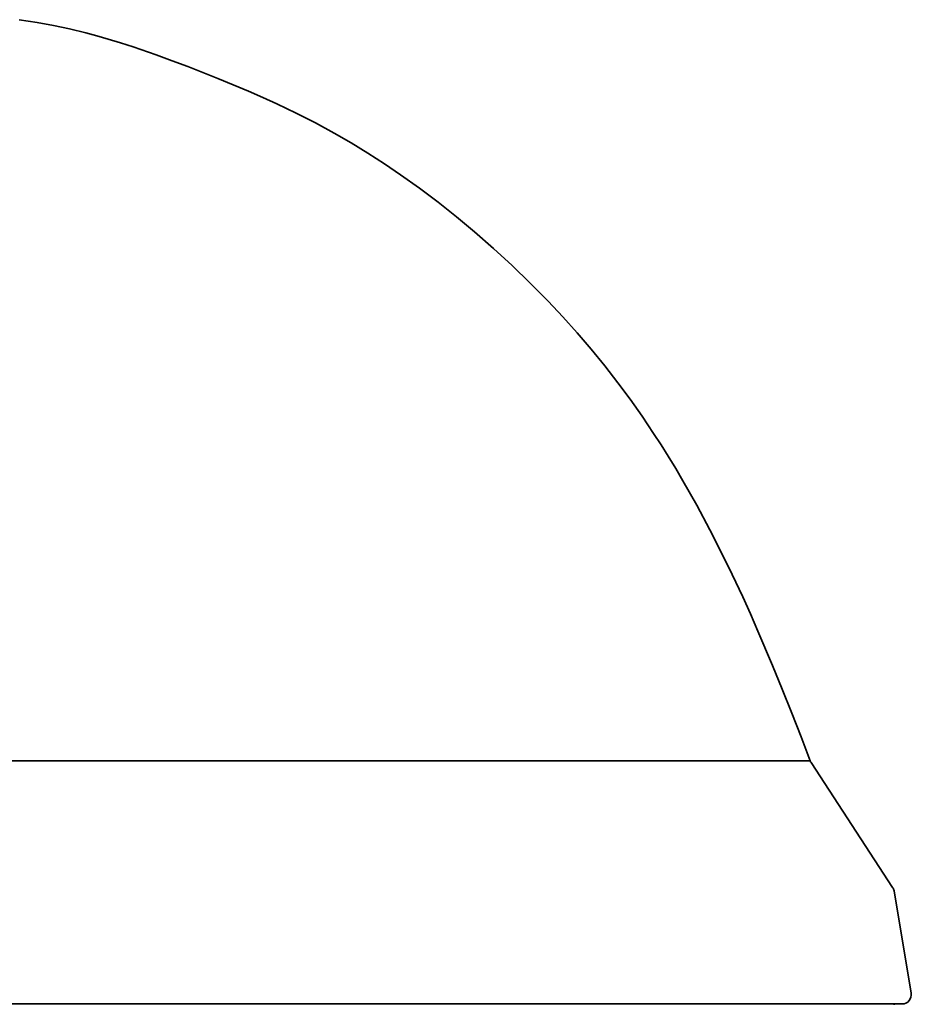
# Model space of a CAD drawing. Extents: x 6.5 to 64.9, y -6 to 65.8.
# Tile 8 of 25: x 21.2 to 28.8, y 15 to 23.4. Entities that reach past the tile are written whole.
import ezdxf

# ---------------------------------------------------------------- set-up
doc = ezdxf.new("R2010")
doc.units = 0
doc.header["$MEASUREMENT"] = 0

msp = doc.modelspace()

# ---------------------------------------------------------------- linework, layer by layer
at = {"color": 7, "lineweight": 35}
for p, q in [((27.922935, 17.045661), (17.634818, 17.045661)), ((17.634818, 17.045661), (27.922935, 17.045661)), ((28.629434, 15.961854), (27.930685, 17.030421)), ((28.641189, 15.931795), (28.78827, 15.055578)), ((17.634818, 14.963804), (28.710616, 14.963804))]:
    msp.add_line(p, q, dxfattribs=at)
msp.add_lwpolyline([(21.145517, 23.394893), (21.30063, 23.37121), (21.44055, 23.345431), (21.579157, 23.315526), (21.716527, 23.281827), (21.813165, 23.255839), (21.909252, 23.228243), (22.015953, 23.195683), (22.122067, 23.161455), (22.321845, 23.092644), (22.456598, 23.043528), (22.590885, 22.992885), (22.847535, 22.892086), (22.979924, 22.837702), (23.111673, 22.781677), (23.233275, 22.728079), (23.354127, 22.672814), (23.52007, 22.593297), (23.684101, 22.510037), (23.845938, 22.422714), (23.991055, 22.339463), (24.134637, 22.252108), (24.276, 22.161183), (24.414531, 22.067304), (24.576949, 21.95115), (24.736319, 21.830735), (24.892679, 21.706339), (25.046082, 21.578235), (25.209439, 21.435186), (25.368926, 21.288714), (25.524811, 21.138464), (25.677274, 20.983988), (25.803528, 20.84983), (25.926694, 20.712907), (26.046626, 20.573216), (26.163171, 20.430757), (26.276183, 20.285536), (26.381442, 20.143243), (26.483529, 19.998251), (26.58218, 19.851269), (26.64526, 19.753581), (26.707028, 19.655026), (26.770913, 19.549979), (26.833417, 19.444059), (26.951258, 19.235578), (27.064336, 19.024317), (27.161108, 18.834469), (27.254593, 18.642924), (27.345019, 18.449906), (27.41097, 18.304311), (27.475427, 18.158096), (27.600263, 17.86414), (27.683692, 17.660088), (27.765106, 17.455516), (27.844767, 17.250635), (27.922935, 17.045661)], dxfattribs=at)
for centre, start, end in [((27.996586, 17.073516), 200.715836, 213.181259), ((28.563535, 15.918762), 9.528756, 33.181254), ((28.710616, 15.042544), 269.999997, 9.528756), ((28.65844, 14.885064), 90.000003, 106.916551)]:
    msp.add_arc(centre, 0.07874, start, end, dxfattribs=at)

doc.saveas('drawing.dxf')
